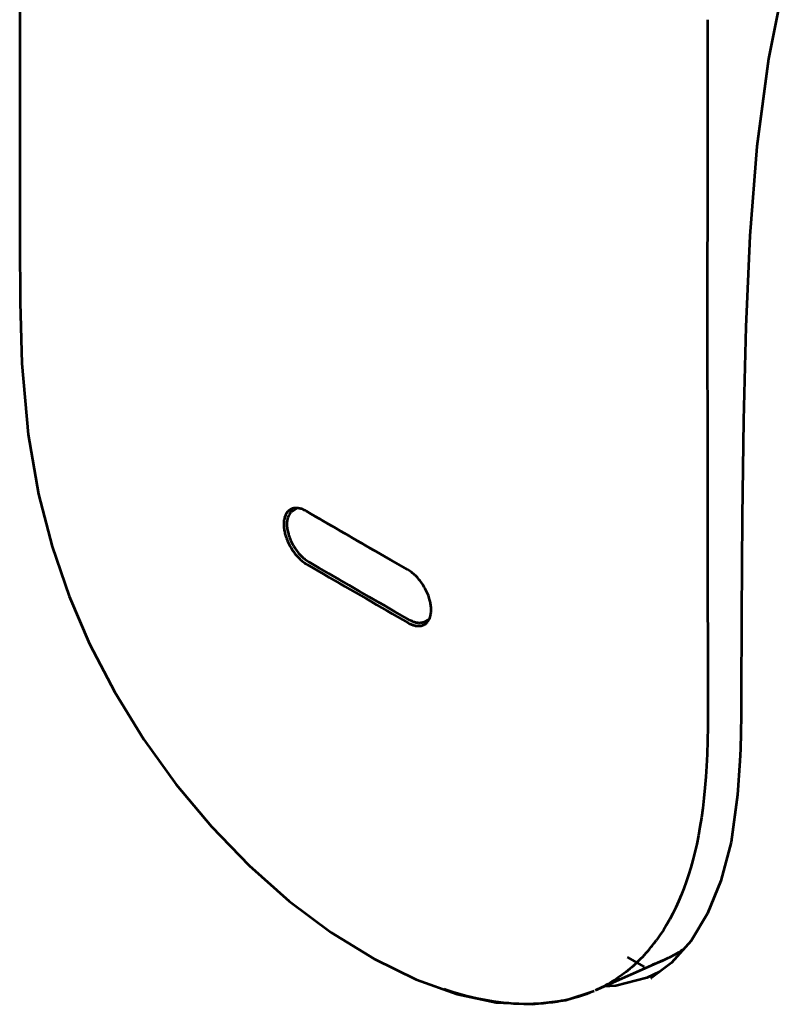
# Model space of a CAD drawing. Header units: millimetres. Extents: x 0 to 820, y 0 to 1200.
# Tile 4 of 81: x 349 to 376, y 180 to 215. Entities that reach past the tile are written whole.
import ezdxf

# ---------------------------------------------------------------- set-up
doc = ezdxf.new("R2010")
doc.units = ezdxf.units.MM
doc.header["$MEASUREMENT"] = 0
doc.layers.add('Layer 1', color=7, linetype='Continuous', lineweight=0)

# ---------------------------------------------------------------- blocks, each defined once
blk = doc.blocks.new('Block_3')
at = {"layer": 'Layer 1', "color": 18, "lineweight": 53, "true_color": 0x010101}
for p, q in [((358.53, 197.726), (358.671, 197.816)), ((362.552, 195.666), (361.371, 196.345)), ((359.037, 195.841), (359.625, 195.5)), ((359.037, 195.841), (359.625, 195.5)), ((363.152, 193.834), (363.302, 193.912)), ((374.193, 188.963), (374.193, 188.963)), ((357.01, 185.293), (358.41, 184.053)), ((371.497, 181.974), (369.12, 180.917)), ((370.852, 181.744), (370.251, 182.091)), ((371.797, 181.893), (371.093, 181.364)), ((371.372, 181.574), (370.936, 181.36)), ((362.853, 181.3), (364.286, 180.789)), ((370.936, 181.36), (369.842, 181.078)), ((371.077, 181.355), (371.093, 181.364)), ((369.842, 181.078), (369.433, 181.057))]:
    blk.add_line(p, q, dxfattribs=at)
for points in [[(348.978, 228.732), (348.973, 223.664), (348.971, 218.608), (348.971, 214.268), (348.975, 210.503), (348.981, 207.167), (348.987, 205.024)], [(375.641, 215.789), (375.197, 213.561), (374.787, 210.487), (374.539, 207.362), (374.395, 204.171), (374.313, 200.897), (374.267, 197.529), (374.245, 194.063), (374.239, 191.146)], [(348.987, 205.024), (349.043, 202.882), (349.268, 200.392), (349.629, 198.309), (350.104, 196.469), (350.7, 194.734), (351.415, 193.069), (352.305, 191.368), (353.323, 189.709), (354.454, 188.137), (355.687, 186.66), (357.01, 185.293)], [(358.348, 197.685), (358.339, 197.675), (358.33, 197.664), (358.322, 197.652), (358.314, 197.641), (358.307, 197.629), (358.3, 197.618), (358.293, 197.605), (358.286, 197.593), (358.28, 197.58), (358.275, 197.568)], [(358.53, 197.726), (358.512, 197.714), (358.494, 197.7), (358.477, 197.686), (358.461, 197.669), (358.446, 197.652), (358.442, 197.648), (358.428, 197.629), (358.415, 197.609), (358.402, 197.588), (358.391, 197.566), (358.379, 197.542), (358.378, 197.539), (358.368, 197.514), (358.36, 197.487), (358.351, 197.459), (358.345, 197.43), (358.34, 197.404), (358.335, 197.372), (358.331, 197.339), (358.329, 197.305), (358.328, 197.269), (358.328, 197.247)], [(358.433, 197.759), (358.423, 197.753), (358.414, 197.747), (358.405, 197.74), (358.396, 197.733), (358.388, 197.726), (358.379, 197.718), (358.371, 197.71), (358.363, 197.702), (358.355, 197.694), (358.348, 197.685)], [(358.504, 197.795), (358.504, 197.795), (358.496, 197.792), (358.489, 197.789), (358.482, 197.785), (358.475, 197.782), (358.467, 197.779), (358.46, 197.775), (358.453, 197.772), (358.446, 197.768), (358.44, 197.763), (358.433, 197.76)], [(358.669, 197.82), (358.653, 197.82), (358.636, 197.82), (358.619, 197.819), (358.602, 197.817), (358.585, 197.815), (358.569, 197.812), (358.552, 197.809), (358.536, 197.805), (358.52, 197.8), (358.504, 197.795)], [(359.016, 197.708), (359.001, 197.717), (358.968, 197.734), (358.935, 197.75), (358.904, 197.764), (358.872, 197.777), (358.841, 197.788), (358.811, 197.797), (358.781, 197.804), (358.753, 197.81), (358.724, 197.815), (358.696, 197.818), (358.67, 197.819)], [(358.275, 197.568), (358.264, 197.542), (358.254, 197.515), (358.245, 197.486), (358.238, 197.456), (358.231, 197.425), (358.226, 197.393), (358.224, 197.378), (358.22, 197.345), (358.218, 197.312), (358.217, 197.279), (358.216, 197.246)], [(358.216, 197.246), (358.217, 197.207), (358.217, 197.206), (358.22, 197.166), (358.224, 197.126), (358.229, 197.086), (358.235, 197.047), (358.242, 197.007), (358.251, 196.968), (358.26, 196.929), (358.271, 196.89), (358.282, 196.852)], [(358.328, 197.247), (358.329, 197.209), (358.331, 197.17), (358.336, 197.13), (358.341, 197.089), (358.348, 197.047), (358.356, 197.005), (358.367, 196.961), (358.378, 196.917), (358.389, 196.88), (358.404, 196.835), (358.42, 196.788), (358.438, 196.742), (358.457, 196.697), (358.478, 196.651), (358.5, 196.606), (358.523, 196.56), (358.548, 196.515), (358.556, 196.502), (358.563, 196.49), (358.59, 196.446), (358.618, 196.403), (358.647, 196.361), (358.676, 196.321), (358.707, 196.281), (358.738, 196.243), (358.77, 196.206), (358.803, 196.171), (358.829, 196.144), (358.862, 196.112), (358.895, 196.081), (358.928, 196.053), (358.961, 196.026), (358.994, 196.001), (359.027, 195.978), (359.06, 195.956), (359.093, 195.936)], [(358.282, 196.852), (358.298, 196.804), (358.314, 196.756), (358.333, 196.709), (358.352, 196.661), (358.374, 196.614), (358.396, 196.567), (358.42, 196.52), (358.445, 196.474), (358.472, 196.428), (358.5, 196.383), (358.529, 196.338), (358.56, 196.294), (358.585, 196.261)], [(362.552, 195.666), (361.961, 196.005), (361.371, 196.345)], [(358.584, 196.261), (358.591, 196.252), (358.623, 196.211), (358.656, 196.171), (358.689, 196.132), (358.696, 196.125), (358.73, 196.088), (358.764, 196.054), (358.797, 196.021), (358.832, 195.99), (358.866, 195.961), (358.9, 195.934), (358.934, 195.908), (358.968, 195.884), (359.002, 195.862), (359.037, 195.841)], [(362.629, 193.895), (362.451, 193.997), (362.096, 194.2), (361.743, 194.404), (361.567, 194.505), (361.213, 194.709), (360.86, 194.913), (360.506, 195.117), (360.153, 195.322), (359.799, 195.526), (359.446, 195.731), (359.093, 195.936)], [(363.313, 194.659), (363.298, 194.706), (363.281, 194.753), (363.263, 194.8), (363.243, 194.847), (363.221, 194.894), (363.198, 194.942), (363.187, 194.964), (363.165, 195.005), (363.139, 195.052), (363.112, 195.098), (363.083, 195.143), (363.054, 195.187), (363.024, 195.229), (362.993, 195.27), (362.962, 195.31), (362.93, 195.348), (362.898, 195.384), (362.865, 195.42), (362.832, 195.453), (362.798, 195.485), (362.764, 195.515), (362.729, 195.544), (362.694, 195.572), (362.659, 195.598), (362.624, 195.622), (362.588, 195.645), (362.552, 195.666)], [(363.379, 194.265), (363.378, 194.305), (363.378, 194.305), (363.376, 194.345), (363.372, 194.385), (363.367, 194.425), (363.36, 194.465), (363.353, 194.504), (363.344, 194.543), (363.335, 194.582), (363.324, 194.621), (363.313, 194.659)], [(363.365, 194.092), (363.368, 194.109), (363.371, 194.126), (363.373, 194.143), (363.375, 194.161), (363.376, 194.178), (363.378, 194.196), (363.378, 194.213), (363.379, 194.231), (363.379, 194.248), (363.379, 194.265)], [(363.152, 193.834), (363.132, 193.825), (363.111, 193.816), (363.09, 193.809), (363.067, 193.803), (363.044, 193.798), (363.039, 193.797), (363.015, 193.794), (362.991, 193.792), (362.966, 193.791), (362.94, 193.792), (362.914, 193.795), (362.911, 193.795), (362.884, 193.799), (362.856, 193.804), (362.827, 193.811), (362.798, 193.82), (362.773, 193.828), (362.742, 193.84), (362.711, 193.853), (362.68, 193.868), (362.648, 193.884), (362.629, 193.895)], [(363.133, 193.734), (363.152, 193.745), (363.171, 193.757), (363.189, 193.77), (363.207, 193.786), (363.225, 193.802), (363.242, 193.82), (363.258, 193.839), (363.264, 193.847), (363.279, 193.867), (363.292, 193.888), (363.304, 193.909)], [(363.304, 193.909), (363.313, 193.927), (363.321, 193.944), (363.329, 193.962), (363.336, 193.98), (363.342, 193.998), (363.348, 194.016), (363.353, 194.035), (363.358, 194.054), (363.361, 194.073), (363.365, 194.092)], [(362.573, 193.799), (362.604, 193.782), (362.636, 193.766), (362.667, 193.751), (362.697, 193.739), (362.727, 193.728), (362.744, 193.722), (362.774, 193.714), (362.804, 193.706), (362.834, 193.7), (362.864, 193.696), (362.893, 193.692), (362.921, 193.691), (362.949, 193.691), (362.975, 193.692), (363.001, 193.695), (363.025, 193.698), (363.049, 193.703), (363.071, 193.709), (363.093, 193.716), (363.113, 193.725), (363.133, 193.734)], [(373.07, 191.221), (373.07, 190.71), (373.066, 190.156), (373.055, 189.661), (373.04, 189.204), (373.019, 188.773), (372.995, 188.401), (372.965, 188.017), (372.929, 187.652), (372.889, 187.304), (372.844, 186.971), (372.794, 186.652), (372.739, 186.345), (372.68, 186.049), (372.615, 185.765), (372.547, 185.491), (372.474, 185.227), (372.397, 184.972), (372.315, 184.726), (372.229, 184.489), (372.139, 184.259), (372.045, 184.038), (371.946, 183.824), (371.844, 183.617), (371.737, 183.417), (371.626, 183.224), (371.511, 183.038), (371.391, 182.857), (371.268, 182.683)], [(374.239, 191.147), (374.236, 190.553), (374.226, 189.947), (374.21, 189.376), (374.193, 188.963)], [(374.193, 188.963), (374.112, 187.774), (373.882, 186.121), (373.526, 184.76), (373.056, 183.618), (372.48, 182.66), (371.797, 181.893)], [(358.41, 184.053), (359.883, 182.95), (361.379, 182.024), (362.853, 181.3)], [(370.46, 181.785), (370.396, 181.729), (370.332, 181.674), (370.266, 181.62), (370.2, 181.566), (370.132, 181.515), (370.063, 181.463), (370.001, 181.418), (369.931, 181.37), (369.86, 181.322), (369.788, 181.275), (369.716, 181.23), (369.643, 181.186), (369.57, 181.143), (369.495, 181.102), (369.421, 181.062), (369.346, 181.023), (369.271, 180.986), (369.195, 180.95), (369.119, 180.916)], [(369.085, 180.9), (368.953, 180.845), (368.819, 180.794), (368.681, 180.745), (368.54, 180.7), (368.396, 180.659), (368.249, 180.62), (368.099, 180.586), (367.945, 180.555), (367.789, 180.527), (367.63, 180.504), (367.468, 180.484), (367.304, 180.468), (367.137, 180.456), (366.967, 180.448), (366.796, 180.445), (366.629, 180.445), (366.454, 180.449), (366.277, 180.458), (366.098, 180.471), (365.917, 180.489), (365.734, 180.51), (365.548, 180.537), (365.36, 180.568), (365.17, 180.603), (364.977, 180.643), (364.781, 180.688), (364.582, 180.738), (364.38, 180.794), (364.175, 180.854), (363.967, 180.92), (363.832, 180.964)], [(364.286, 180.789), (365.654, 180.503), (366.934, 180.436), (368.097, 180.579), (369.085, 180.902)]]:
    blk.add_lwpolyline(points, dxfattribs=at)
for points in [[(373.062, 214.929), (373.044, 207.026), (373.047, 199.124), (373.07, 191.221)], [(358.542, 197.734), (358.538, 197.731), (358.534, 197.729), (358.53, 197.726)], [(359.016, 197.708), (359.8, 197.252), (360.585, 196.797), (361.371, 196.345)], [(359.625, 195.5), (360.606, 194.931), (361.589, 194.364), (362.573, 193.799)], [(363.152, 193.834), (363.156, 193.837), (363.16, 193.839), (363.165, 193.842)], [(371.021, 182.367), (371.107, 182.469), (371.189, 182.575), (371.268, 182.683)], [(370.54, 181.858), (370.71, 182.017), (370.871, 182.187), (371.02, 182.366)], [(371.678, 182.059), (371.851, 182.144), (372.019, 182.238), (372.182, 182.342)], [(372.182, 182.342), (372.196, 182.351), (372.211, 182.361), (372.225, 182.37)], [(370.46, 181.785), (370.487, 181.809), (370.513, 181.833), (370.54, 181.858)], [(371.139, 181.83), (371.26, 181.874), (371.379, 181.922), (371.497, 181.974)], [(371.497, 181.974), (371.558, 182.002), (371.618, 182.029), (371.678, 182.059)]]:
    blk.add_open_spline(points, degree=3, dxfattribs=at)

msp = doc.modelspace()

# ---------------------------------------------------------------- block references
at = {"layer": 'Layer 1'}
msp.add_blockref('Block_3', (0, 0), dxfattribs=at)

doc.saveas('drawing.dxf')
